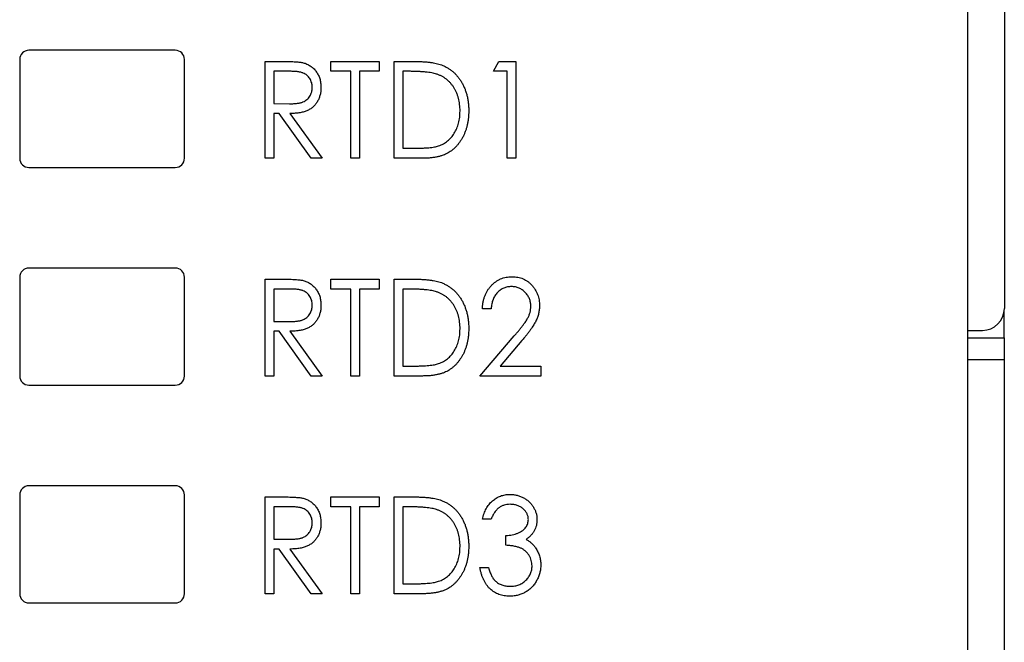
# Model space of a CAD drawing. Header units: millimetres. Extents: x 0 to 420, y 0 to 297.
# Tile 15 of 43: x 100.85 to 114.3, y 149.46 to 157.97. Entities that reach past the tile are written whole.
import ezdxf

# ---------------------------------------------------------------- set-up
doc = ezdxf.new("R2010")
doc.units = ezdxf.units.MM

msp = doc.modelspace()

# ---------------------------------------------------------------- linework, layer by layer
at = {"color": 7, "linetype": 'Continuous', "lineweight": 25}
for p, q in [((114.301, 182.228), (114.301, 154.026)), ((113.801, 121.528), (113.801, 169.103)), ((102.976, 157.553), (100.976, 157.553)), ((100.851, 157.428), (100.851, 156.078)), ((103.101, 156.078), (103.101, 157.428)), ((104.203, 157.401), (104.446, 157.401)), ((104.203, 156.078), (104.203, 157.401)), ((105.102, 157.266), (105.102, 157.401)), ((105.102, 157.401), (105.763, 157.401)), ((105.763, 157.401), (105.763, 157.266)), ((105.967, 156.078), (105.967, 157.401)), ((105.967, 157.401), (106.217, 157.401)), ((107.324, 157.266), (107.395, 157.401)), ((107.395, 157.401), (107.629, 157.401)), ((107.629, 157.401), (107.629, 156.078)), ((104.541, 157.266), (104.322, 157.266)), ((104.322, 157.266), (104.322, 156.825)), ((105.373, 157.266), (105.102, 157.266)), ((105.373, 156.078), (105.373, 157.266)), ((105.492, 157.266), (105.492, 156.078)), ((105.763, 157.266), (105.492, 157.266)), ((106.171, 157.266), (106.086, 157.266)), ((106.086, 157.266), (106.086, 156.214)), ((107.51, 157.266), (107.324, 157.266)), ((107.51, 156.078), (107.51, 157.266)), ((104.322, 156.825), (104.536, 156.823)), ((104.393, 156.689), (104.322, 156.689)), ((104.322, 156.689), (104.322, 156.078)), ((104.833, 156.078), (104.393, 156.689)), ((104.542, 156.689), (104.983, 156.078)), ((106.086, 156.214), (106.225, 156.214)), ((104.322, 156.078), (104.203, 156.078)), ((104.983, 156.078), (104.833, 156.078)), ((105.492, 156.078), (105.373, 156.078)), ((106.351, 156.078), (105.967, 156.078)), ((107.629, 156.078), (107.51, 156.078)), ((100.976, 155.953), (102.976, 155.953)), ((102.976, 154.578), (100.976, 154.578)), ((100.851, 154.453), (100.851, 153.103)), ((103.101, 153.103), (103.101, 154.453)), ((104.203, 154.426), (104.446, 154.426)), ((104.203, 153.103), (104.203, 154.426)), ((105.102, 154.291), (105.102, 154.426)), ((105.102, 154.426), (105.763, 154.426)), ((105.763, 154.426), (105.763, 154.291)), ((105.967, 153.103), (105.967, 154.426)), ((105.967, 154.426), (106.217, 154.426)), ((104.541, 154.291), (104.322, 154.291)), ((104.322, 154.291), (104.322, 153.85)), ((105.373, 154.291), (105.102, 154.291)), ((105.373, 153.103), (105.373, 154.291)), ((105.492, 154.291), (105.492, 153.103)), ((105.763, 154.291), (105.492, 154.291)), ((106.171, 154.291), (106.086, 154.291)), ((106.086, 154.291), (106.086, 153.239)), ((107.29, 154.019), (107.171, 154.019)), ((114.299, 153.626), (114.299, 153.992)), ((104.322, 153.85), (104.536, 153.848)), ((104.393, 153.714), (104.322, 153.714)), ((104.322, 153.714), (104.322, 153.103)), ((104.833, 153.103), (104.393, 153.714)), ((104.542, 153.714), (104.983, 153.103)), ((107.137, 153.103), (107.605, 153.651)), ((113.801, 153.726), (114.001, 153.726)), ((113.801, 153.626), (114.299, 153.626)), ((114.299, 153.626), (114.299, 153.326)), ((107.711, 153.588), (107.413, 153.239)), ((106.086, 153.239), (106.225, 153.239)), ((107.413, 153.239), (107.968, 153.239)), ((107.968, 153.239), (107.968, 153.103)), ((114.299, 153.326), (114.299, 148.926)), ((104.322, 153.103), (104.203, 153.103)), ((104.983, 153.103), (104.833, 153.103)), ((105.492, 153.103), (105.373, 153.103)), ((106.351, 153.103), (105.967, 153.103)), ((107.968, 153.103), (107.137, 153.103)), ((100.976, 152.978), (102.976, 152.978)), ((102.976, 151.603), (100.976, 151.603)), ((100.851, 151.478), (100.851, 150.128)), ((103.101, 150.128), (103.101, 151.478)), ((104.203, 151.451), (104.446, 151.451)), ((104.203, 150.128), (104.203, 151.451)), ((105.102, 151.451), (105.763, 151.451)), ((105.102, 151.316), (105.102, 151.451)), ((105.763, 151.451), (105.763, 151.316)), ((105.967, 150.128), (105.967, 151.451)), ((105.967, 151.451), (106.217, 151.451)), ((104.541, 151.316), (104.322, 151.316)), ((104.322, 151.316), (104.322, 150.875)), ((105.373, 151.316), (105.102, 151.316)), ((105.373, 150.128), (105.373, 151.316)), ((105.763, 151.316), (105.492, 151.316)), ((105.492, 151.316), (105.492, 150.128)), ((106.171, 151.316), (106.086, 151.316)), ((106.086, 151.316), (106.086, 150.264)), ((107.29, 151.146), (107.171, 151.146)), ((107.493, 150.79), (107.493, 150.926)), ((104.322, 150.875), (104.536, 150.873)), ((104.393, 150.739), (104.322, 150.739)), ((104.322, 150.739), (104.322, 150.128)), ((104.833, 150.128), (104.393, 150.739)), ((104.542, 150.739), (104.983, 150.128)), ((107.137, 150.485), (107.256, 150.485)), ((106.086, 150.264), (106.225, 150.264)), ((104.322, 150.128), (104.203, 150.128)), ((104.983, 150.128), (104.833, 150.128)), ((105.492, 150.128), (105.373, 150.128)), ((106.351, 150.128), (105.967, 150.128)), ((100.976, 150.003), (102.976, 150.003))]:
    msp.add_line(p, q, dxfattribs=at)
at = {"color": 8, "linetype": 'Continuous', "lineweight": 25}
msp.add_line((114.299, 153.326), (113.801, 153.326), dxfattribs=at)
at = {"color": 7, "linetype": 'Continuous', "lineweight": 25}
for centre, radius, start, end in [((100.976, 157.428), 0.125, 90, 180), ((102.976, 157.428), 0.125, 0, 90), ((100.976, 156.078), 0.125, 180, 270), ((102.976, 156.078), 0.125, 270, 0), ((100.976, 154.453), 0.125, 90, 180), ((102.976, 154.453), 0.125, 0, 90), ((114.001, 154.026), 0.3, 270, 0), ((100.976, 153.103), 0.125, 180, 270), ((102.976, 153.103), 0.125, 270, 0), ((100.976, 151.478), 0.125, 90, 180), ((102.976, 151.478), 0.125, 0, 90), ((100.976, 150.128), 0.125, 180, 270), ((102.976, 150.128), 0.125, 270, 0)]:
    msp.add_arc(centre, radius, start, end, dxfattribs=at)
for points, knots in [([(104.446, 157.401), (104.462, 157.401), (104.493, 157.401), (104.538, 157.4), (104.579, 157.399), (104.615, 157.397), (104.648, 157.394), (104.676, 157.392), (104.7, 157.388), (104.715, 157.385), (104.722, 157.383)], [0, 0, 0, 0, 0.176242, 0.33814, 0.484799, 0.617149, 0.734395, 0.837422, 0.92561, 1, 1, 1, 1]), ([(104.722, 157.383), (104.731, 157.381), (104.748, 157.376), (104.773, 157.366), (104.797, 157.354), (104.82, 157.341), (104.842, 157.325), (104.862, 157.308), (104.881, 157.288), (104.898, 157.267), (104.914, 157.244), (104.928, 157.22), (104.94, 157.194), (104.95, 157.167), (104.957, 157.139), (104.962, 157.11), (104.966, 157.079), (104.966, 157.058), (104.966, 157.048)], [0, 0, 0, 0, 0.061387, 0.1214951, 0.1810892, 0.2400382, 0.2986442, 0.3579899, 0.4184412, 0.480043, 0.5418672, 0.6041732, 0.6666824, 0.7298994, 0.7945383, 0.8604552, 0.9292113, 1, 1, 1, 1]), ([(106.217, 157.401), (106.239, 157.401), (106.281, 157.401), (106.342, 157.399), (106.398, 157.395), (106.45, 157.39), (106.497, 157.383), (106.539, 157.375), (106.577, 157.366), (106.6, 157.357), (106.611, 157.354)], [0, 0, 0, 0, 0.164344, 0.316794, 0.458147, 0.588563, 0.707492, 0.815269, 0.912897, 1, 1, 1, 1]), ([(104.847, 157.048), (104.847, 157.058), (104.846, 157.079), (104.84, 157.11), (104.829, 157.139), (104.814, 157.167), (104.796, 157.191), (104.775, 157.213), (104.751, 157.23), (104.729, 157.241), (104.709, 157.248), (104.692, 157.253), (104.672, 157.257), (104.65, 157.26), (104.626, 157.263), (104.6, 157.264), (104.571, 157.266), (104.552, 157.266), (104.541, 157.266)], [0, 0, 0, 0, 0.074206, 0.146692, 0.218332, 0.29067, 0.362618, 0.431553, 0.499554, 0.567987, 0.604677, 0.646293, 0.69288, 0.744014, 0.799888, 0.86174, 0.928424, 1, 1, 1, 1]), ([(106.545, 157.229), (106.535, 157.232), (106.513, 157.238), (106.478, 157.245), (106.438, 157.252), (106.393, 157.257), (106.344, 157.261), (106.291, 157.263), (106.233, 157.265), (106.192, 157.266), (106.171, 157.266)], [0, 0, 0, 0, 0.084774, 0.180312, 0.28709, 0.406015, 0.536482, 0.678682, 0.833402, 1, 1, 1, 1]), ([(106.611, 157.354), (106.625, 157.348), (106.654, 157.336), (106.694, 157.314), (106.732, 157.29), (106.768, 157.262), (106.801, 157.231), (106.832, 157.197), (106.86, 157.16), (106.886, 157.12), (106.909, 157.077), (106.93, 157.033), (106.946, 156.986), (106.961, 156.937), (106.971, 156.886), (106.979, 156.834), (106.984, 156.779), (106.984, 156.742), (106.985, 156.723)], [0, 0, 0, 0, 0.059398, 0.117804, 0.175649, 0.233437, 0.291249, 0.349576, 0.409329, 0.470372, 0.532591, 0.595119, 0.658625, 0.723231, 0.789405, 0.857649, 0.927742, 1, 1, 1, 1]), ([(106.866, 156.723), (106.866, 156.739), (106.865, 156.769), (106.861, 156.814), (106.854, 156.857), (106.845, 156.898), (106.833, 156.937), (106.819, 156.975), (106.801, 157.011), (106.782, 157.046), (106.759, 157.077), (106.735, 157.107), (106.708, 157.134), (106.68, 157.159), (106.649, 157.18), (106.617, 157.199), (106.582, 157.215), (106.557, 157.224), (106.545, 157.229)], [0, 0, 0, 0, 0.0722353, 0.1418286, 0.209054, 0.2746179, 0.3388386, 0.4016697, 0.4638636, 0.5254316, 0.5862079, 0.6454306, 0.7040742, 0.7622982, 0.8203363, 0.8791422, 0.9387661, 1, 1, 1, 1]), ([(104.536, 156.823), (104.546, 156.823), (104.566, 156.823), (104.594, 156.824), (104.62, 156.826), (104.644, 156.829), (104.666, 156.832), (104.686, 156.836), (104.704, 156.841), (104.725, 156.849), (104.749, 156.861), (104.774, 156.879), (104.796, 156.901), (104.815, 156.926), (104.829, 156.954), (104.84, 156.984), (104.846, 157.015), (104.847, 157.037), (104.847, 157.048)], [0, 0, 0, 0, 0.0688845, 0.1330037, 0.1923688, 0.2476844, 0.2984466, 0.3447833, 0.3874444, 0.4260582, 0.4984773, 0.5682255, 0.638295, 0.7092395, 0.7816761, 0.8527646, 0.9255231, 1, 1, 1, 1]), ([(104.966, 157.048), (104.966, 157.03), (104.965, 156.996), (104.956, 156.946), (104.941, 156.899), (104.92, 156.856), (104.894, 156.817), (104.863, 156.783), (104.826, 156.754), (104.791, 156.735), (104.761, 156.722), (104.736, 156.713), (104.709, 156.706), (104.679, 156.7), (104.648, 156.695), (104.615, 156.692), (104.579, 156.689), (104.555, 156.689), (104.542, 156.689)], [0, 0, 0, 0, 0.083484, 0.162613, 0.23918, 0.314494, 0.388385, 0.460717, 0.533791, 0.609022, 0.648239, 0.690365, 0.734562, 0.781635, 0.831635, 0.884694, 0.940506, 1, 1, 1, 1]), ([(106.985, 156.723), (106.984, 156.707), (106.984, 156.675), (106.98, 156.627), (106.974, 156.581), (106.966, 156.536), (106.954, 156.494), (106.941, 156.452), (106.925, 156.412), (106.907, 156.373), (106.886, 156.337), (106.864, 156.303), (106.841, 156.271), (106.816, 156.242), (106.79, 156.215), (106.762, 156.191), (106.733, 156.169), (106.702, 156.15), (106.669, 156.132), (106.633, 156.118), (106.594, 156.106), (106.551, 156.096), (106.506, 156.088), (106.457, 156.082), (106.405, 156.079), (106.369, 156.079), (106.351, 156.078)], [0, 0, 0, 0, 0.047591, 0.093744, 0.138658, 0.182637, 0.225674, 0.268046, 0.309925, 0.35122, 0.391858, 0.430949, 0.469216, 0.506063, 0.542432, 0.578163, 0.613445, 0.648473, 0.684358, 0.722083, 0.761938, 0.803977, 0.848876, 0.896245, 0.946758, 1, 1, 1, 1]), ([(106.573, 156.248), (106.584, 156.252), (106.606, 156.26), (106.638, 156.276), (106.667, 156.294), (106.696, 156.314), (106.721, 156.337), (106.745, 156.362), (106.768, 156.39), (106.788, 156.42), (106.806, 156.452), (106.822, 156.485), (106.836, 156.521), (106.847, 156.558), (106.855, 156.597), (106.862, 156.638), (106.865, 156.68), (106.865, 156.709), (106.866, 156.723)], [0, 0, 0, 0, 0.059658, 0.118319, 0.176002, 0.23344, 0.290884, 0.349178, 0.408074, 0.468667, 0.53039, 0.592632, 0.655752, 0.720395, 0.787156, 0.855716, 0.926408, 1, 1, 1, 1]), ([(106.225, 156.214), (106.245, 156.214), (106.284, 156.214), (106.34, 156.216), (106.39, 156.219), (106.436, 156.222), (106.477, 156.227), (106.514, 156.232), (106.545, 156.239), (106.564, 156.245), (106.573, 156.248)], [0, 0, 0, 0, 0.172244, 0.330193, 0.475432, 0.606548, 0.724426, 0.829129, 0.920407, 1, 1, 1, 1]), ([(104.446, 154.426), (104.462, 154.426), (104.493, 154.426), (104.538, 154.425), (104.579, 154.424), (104.615, 154.422), (104.648, 154.419), (104.676, 154.417), (104.7, 154.413), (104.715, 154.41), (104.722, 154.408)], [0, 0, 0, 0, 0.176242, 0.33814, 0.484799, 0.617149, 0.734395, 0.837422, 0.92561, 1, 1, 1, 1]), ([(104.722, 154.408), (104.731, 154.406), (104.748, 154.401), (104.773, 154.391), (104.797, 154.379), (104.82, 154.366), (104.842, 154.35), (104.862, 154.333), (104.881, 154.313), (104.898, 154.292), (104.914, 154.269), (104.928, 154.245), (104.94, 154.219), (104.95, 154.192), (104.957, 154.164), (104.962, 154.135), (104.966, 154.104), (104.966, 154.083), (104.966, 154.073)], [0, 0, 0, 0, 0.061387, 0.121495, 0.181089, 0.240038, 0.298644, 0.35799, 0.418441, 0.480043, 0.541867, 0.604173, 0.666682, 0.729899, 0.794538, 0.860455, 0.929211, 1, 1, 1, 1]), ([(106.217, 154.426), (106.239, 154.426), (106.281, 154.426), (106.342, 154.424), (106.398, 154.42), (106.45, 154.415), (106.497, 154.408), (106.539, 154.4), (106.577, 154.391), (106.6, 154.382), (106.611, 154.379)], [0, 0, 0, 0, 0.164344, 0.316794, 0.458147, 0.588563, 0.707492, 0.815269, 0.912897, 1, 1, 1, 1]), ([(107.171, 154.019), (107.172, 154.035), (107.173, 154.066), (107.18, 154.111), (107.19, 154.154), (107.203, 154.195), (107.22, 154.234), (107.24, 154.27), (107.264, 154.305), (107.291, 154.337), (107.32, 154.366), (107.352, 154.391), (107.385, 154.412), (107.42, 154.43), (107.457, 154.443), (107.495, 154.453), (107.535, 154.459), (107.562, 154.46), (107.576, 154.46)], [0, 0, 0, 0, 0.070894, 0.1392, 0.20487, 0.269234, 0.332081, 0.394901, 0.457202, 0.520113, 0.582517, 0.642738, 0.701734, 0.760045, 0.818157, 0.87726, 0.937527, 1, 1, 1, 1]), ([(107.576, 154.46), (107.59, 154.46), (107.616, 154.459), (107.655, 154.453), (107.693, 154.445), (107.728, 154.431), (107.761, 154.415), (107.792, 154.394), (107.821, 154.37), (107.848, 154.343), (107.872, 154.313), (107.893, 154.282), (107.911, 154.249), (107.926, 154.215), (107.937, 154.179), (107.945, 154.142), (107.95, 154.104), (107.951, 154.078), (107.951, 154.065)], [0, 0, 0, 0, 0.067106, 0.131744, 0.194458, 0.255749, 0.316097, 0.376704, 0.438236, 0.501646, 0.565077, 0.627495, 0.688465, 0.749509, 0.810355, 0.872348, 0.935088, 1, 1, 1, 1]), ([(104.847, 154.073), (104.847, 154.083), (104.846, 154.104), (104.84, 154.135), (104.829, 154.164), (104.814, 154.192), (104.796, 154.216), (104.775, 154.238), (104.751, 154.255), (104.729, 154.266), (104.709, 154.273), (104.692, 154.278), (104.672, 154.282), (104.65, 154.285), (104.626, 154.288), (104.6, 154.289), (104.571, 154.291), (104.552, 154.291), (104.541, 154.291)], [0, 0, 0, 0, 0.074206, 0.146692, 0.218332, 0.29067, 0.362618, 0.431553, 0.499554, 0.567987, 0.604677, 0.646293, 0.69288, 0.744014, 0.799888, 0.86174, 0.928424, 1, 1, 1, 1]), ([(106.545, 154.254), (106.535, 154.257), (106.513, 154.263), (106.478, 154.27), (106.438, 154.277), (106.393, 154.282), (106.344, 154.286), (106.291, 154.288), (106.233, 154.29), (106.192, 154.291), (106.171, 154.291)], [0, 0, 0, 0, 0.084774, 0.180312, 0.28709, 0.406015, 0.536482, 0.678682, 0.833402, 1, 1, 1, 1]), ([(106.611, 154.379), (106.625, 154.373), (106.654, 154.361), (106.694, 154.339), (106.732, 154.315), (106.768, 154.287), (106.801, 154.256), (106.832, 154.222), (106.86, 154.185), (106.886, 154.145), (106.909, 154.102), (106.93, 154.058), (106.946, 154.011), (106.961, 153.962), (106.971, 153.911), (106.979, 153.859), (106.984, 153.804), (106.984, 153.767), (106.985, 153.748)], [0, 0, 0, 0, 0.059398, 0.117804, 0.175649, 0.233437, 0.291249, 0.349576, 0.409329, 0.470372, 0.532591, 0.595119, 0.658625, 0.723231, 0.789405, 0.857649, 0.927742, 1, 1, 1, 1]), ([(107.57, 154.325), (107.561, 154.324), (107.542, 154.324), (107.515, 154.32), (107.489, 154.314), (107.464, 154.305), (107.44, 154.294), (107.418, 154.28), (107.397, 154.263), (107.377, 154.244), (107.358, 154.224), (107.343, 154.2), (107.328, 154.175), (107.317, 154.148), (107.306, 154.119), (107.299, 154.087), (107.293, 154.054), (107.291, 154.031), (107.29, 154.019)], [0, 0, 0, 0, 0.061535, 0.120681, 0.178642, 0.235332, 0.291867, 0.34862, 0.406764, 0.466093, 0.52635, 0.587062, 0.649555, 0.7136, 0.780456, 0.850261, 0.923173, 1, 1, 1, 1]), ([(107.833, 154.056), (107.832, 154.065), (107.832, 154.083), (107.828, 154.109), (107.822, 154.134), (107.814, 154.159), (107.803, 154.182), (107.79, 154.204), (107.774, 154.225), (107.757, 154.246), (107.737, 154.264), (107.717, 154.28), (107.695, 154.294), (107.672, 154.305), (107.648, 154.314), (107.623, 154.32), (107.597, 154.324), (107.579, 154.324), (107.57, 154.325)], [0, 0, 0, 0, 0.064826, 0.127694, 0.189002, 0.250262, 0.311649, 0.372859, 0.435986, 0.500806, 0.565495, 0.628378, 0.689165, 0.749946, 0.810822, 0.872278, 0.935146, 1, 1, 1, 1]), ([(106.866, 153.748), (106.866, 153.764), (106.865, 153.794), (106.861, 153.839), (106.854, 153.882), (106.845, 153.923), (106.833, 153.962), (106.819, 154), (106.801, 154.036), (106.782, 154.071), (106.759, 154.102), (106.735, 154.132), (106.708, 154.159), (106.68, 154.184), (106.649, 154.205), (106.617, 154.224), (106.582, 154.24), (106.557, 154.249), (106.545, 154.254)], [0, 0, 0, 0, 0.072235, 0.141829, 0.209054, 0.274618, 0.338839, 0.40167, 0.463864, 0.525432, 0.586208, 0.645431, 0.704074, 0.762298, 0.820336, 0.879142, 0.938766, 1, 1, 1, 1]), ([(104.536, 153.848), (104.546, 153.848), (104.566, 153.848), (104.594, 153.849), (104.62, 153.851), (104.644, 153.854), (104.666, 153.857), (104.686, 153.861), (104.704, 153.866), (104.725, 153.874), (104.749, 153.886), (104.774, 153.904), (104.796, 153.926), (104.815, 153.951), (104.829, 153.979), (104.84, 154.009), (104.846, 154.04), (104.847, 154.062), (104.847, 154.073)], [0, 0, 0, 0, 0.068884, 0.133004, 0.192369, 0.247684, 0.298447, 0.344783, 0.387444, 0.426058, 0.498477, 0.568226, 0.638295, 0.709239, 0.781676, 0.852765, 0.925523, 1, 1, 1, 1]), ([(104.966, 154.073), (104.966, 154.055), (104.965, 154.021), (104.956, 153.971), (104.941, 153.924), (104.92, 153.881), (104.894, 153.842), (104.863, 153.808), (104.826, 153.779), (104.791, 153.76), (104.761, 153.747), (104.736, 153.738), (104.709, 153.731), (104.679, 153.725), (104.648, 153.72), (104.615, 153.717), (104.579, 153.714), (104.555, 153.714), (104.542, 153.714)], [0, 0, 0, 0, 0.083484, 0.162613, 0.23918, 0.314494, 0.388385, 0.460717, 0.533791, 0.609022, 0.648239, 0.690365, 0.734562, 0.781635, 0.831635, 0.884694, 0.940506, 1, 1, 1, 1]), ([(107.605, 153.651), (107.616, 153.664), (107.638, 153.689), (107.669, 153.726), (107.697, 153.759), (107.721, 153.791), (107.743, 153.82), (107.762, 153.846), (107.777, 153.869), (107.793, 153.897), (107.809, 153.93), (107.823, 153.971), (107.831, 154.014), (107.832, 154.042), (107.833, 154.056)], [0, 0, 0, 0, 0.108913, 0.209615, 0.301765, 0.385391, 0.460979, 0.528012, 0.587141, 0.638024, 0.730395, 0.82069, 0.909658, 1, 1, 1, 1]), ([(107.951, 154.065), (107.951, 154.046), (107.949, 154.01), (107.94, 153.956), (107.924, 153.904), (107.906, 153.861), (107.888, 153.827), (107.871, 153.799), (107.852, 153.77), (107.83, 153.737), (107.804, 153.703), (107.776, 153.666), (107.745, 153.628), (107.723, 153.601), (107.711, 153.588)], [0, 0, 0, 0, 0.10151, 0.200837, 0.299625, 0.399332, 0.452699, 0.511826, 0.577323, 0.649147, 0.727119, 0.811496, 0.9029, 1, 1, 1, 1]), ([(106.985, 153.748), (106.984, 153.732), (106.984, 153.7), (106.98, 153.652), (106.974, 153.606), (106.966, 153.561), (106.954, 153.519), (106.941, 153.477), (106.925, 153.437), (106.907, 153.398), (106.886, 153.362), (106.864, 153.328), (106.841, 153.296), (106.816, 153.267), (106.79, 153.24), (106.762, 153.216), (106.733, 153.194), (106.702, 153.175), (106.669, 153.157), (106.633, 153.143), (106.594, 153.131), (106.551, 153.121), (106.506, 153.113), (106.457, 153.107), (106.405, 153.104), (106.369, 153.104), (106.351, 153.103)], [0, 0, 0, 0, 0.047591, 0.093744, 0.138658, 0.182637, 0.225674, 0.268046, 0.309925, 0.35122, 0.391858, 0.430949, 0.469216, 0.506063, 0.542432, 0.578163, 0.613445, 0.648473, 0.684358, 0.722083, 0.761938, 0.803977, 0.848876, 0.896245, 0.946758, 1, 1, 1, 1]), ([(106.573, 153.273), (106.584, 153.277), (106.606, 153.285), (106.638, 153.301), (106.667, 153.319), (106.696, 153.339), (106.721, 153.362), (106.745, 153.387), (106.768, 153.415), (106.788, 153.445), (106.806, 153.477), (106.822, 153.51), (106.836, 153.546), (106.847, 153.583), (106.855, 153.622), (106.862, 153.663), (106.865, 153.705), (106.865, 153.734), (106.866, 153.748)], [0, 0, 0, 0, 0.059658, 0.118319, 0.176002, 0.23344, 0.290884, 0.349178, 0.408074, 0.468667, 0.53039, 0.592632, 0.655752, 0.720395, 0.787156, 0.855716, 0.926408, 1, 1, 1, 1]), ([(106.225, 153.239), (106.245, 153.239), (106.284, 153.239), (106.34, 153.241), (106.39, 153.244), (106.436, 153.247), (106.477, 153.252), (106.514, 153.257), (106.545, 153.264), (106.564, 153.27), (106.573, 153.273)], [0, 0, 0, 0, 0.172244, 0.330193, 0.475432, 0.606548, 0.724426, 0.829129, 0.920407, 1, 1, 1, 1]), ([(104.446, 151.451), (104.462, 151.451), (104.493, 151.451), (104.538, 151.45), (104.579, 151.449), (104.615, 151.447), (104.648, 151.444), (104.676, 151.442), (104.7, 151.438), (104.715, 151.435), (104.722, 151.433)], [0, 0, 0, 0, 0.176242, 0.33814, 0.484799, 0.617149, 0.734395, 0.837422, 0.92561, 1, 1, 1, 1]), ([(106.217, 151.451), (106.239, 151.451), (106.281, 151.451), (106.342, 151.449), (106.398, 151.445), (106.45, 151.44), (106.497, 151.433), (106.539, 151.425), (106.577, 151.416), (106.6, 151.407), (106.611, 151.404)], [0, 0, 0, 0, 0.164344, 0.316794, 0.458147, 0.588563, 0.707492, 0.815269, 0.912897, 1, 1, 1, 1]), ([(107.171, 151.146), (107.174, 151.159), (107.18, 151.185), (107.193, 151.223), (107.206, 151.258), (107.223, 151.29), (107.241, 151.321), (107.261, 151.349), (107.283, 151.374), (107.308, 151.397), (107.334, 151.418), (107.361, 151.436), (107.389, 151.451), (107.419, 151.464), (107.449, 151.473), (107.481, 151.48), (107.514, 151.485), (107.536, 151.485), (107.548, 151.485)], [0, 0, 0, 0, 0.074282, 0.144875, 0.213158, 0.279066, 0.342788, 0.405011, 0.466609, 0.527393, 0.58752, 0.646103, 0.704302, 0.762167, 0.820014, 0.878488, 0.938507, 1, 1, 1, 1]), ([(107.548, 151.485), (107.564, 151.485), (107.597, 151.484), (107.645, 151.474), (107.691, 151.459), (107.735, 151.439), (107.776, 151.413), (107.813, 151.383), (107.844, 151.349), (107.87, 151.31), (107.891, 151.27), (107.906, 151.228), (107.916, 151.185), (107.917, 151.156), (107.917, 151.142)], [0, 0, 0, 0, 0.088152, 0.174818, 0.261298, 0.348501, 0.435009, 0.519029, 0.601423, 0.684099, 0.765985, 0.844847, 0.922235, 1, 1, 1, 1]), ([(104.847, 151.098), (104.847, 151.108), (104.846, 151.129), (104.84, 151.16), (104.829, 151.189), (104.814, 151.217), (104.796, 151.241), (104.775, 151.263), (104.751, 151.28), (104.729, 151.291), (104.709, 151.298), (104.692, 151.303), (104.672, 151.307), (104.65, 151.31), (104.626, 151.313), (104.6, 151.314), (104.571, 151.316), (104.552, 151.316), (104.541, 151.316)], [0, 0, 0, 0, 0.074206, 0.146692, 0.218332, 0.29067, 0.362618, 0.431553, 0.499554, 0.567987, 0.604677, 0.646293, 0.69288, 0.744014, 0.799888, 0.86174, 0.928424, 1, 1, 1, 1]), ([(104.722, 151.433), (104.731, 151.431), (104.748, 151.426), (104.773, 151.416), (104.797, 151.404), (104.82, 151.391), (104.842, 151.375), (104.862, 151.358), (104.881, 151.338), (104.898, 151.317), (104.914, 151.294), (104.928, 151.27), (104.94, 151.244), (104.95, 151.217), (104.957, 151.189), (104.962, 151.16), (104.966, 151.129), (104.966, 151.108), (104.966, 151.098)], [0, 0, 0, 0, 0.061387, 0.121495, 0.181089, 0.240038, 0.298644, 0.35799, 0.418441, 0.480043, 0.541867, 0.604173, 0.666682, 0.729899, 0.794538, 0.860455, 0.929211, 1, 1, 1, 1]), ([(106.545, 151.279), (106.535, 151.282), (106.513, 151.288), (106.478, 151.295), (106.438, 151.302), (106.393, 151.307), (106.344, 151.311), (106.291, 151.313), (106.233, 151.315), (106.192, 151.316), (106.171, 151.316)], [0, 0, 0, 0, 0.084774, 0.180312, 0.28709, 0.406015, 0.536482, 0.678682, 0.833402, 1, 1, 1, 1]), ([(106.611, 151.404), (106.625, 151.398), (106.654, 151.386), (106.694, 151.364), (106.732, 151.34), (106.768, 151.312), (106.801, 151.281), (106.832, 151.247), (106.86, 151.21), (106.886, 151.17), (106.909, 151.127), (106.93, 151.083), (106.946, 151.036), (106.961, 150.987), (106.971, 150.936), (106.979, 150.884), (106.984, 150.829), (106.984, 150.792), (106.985, 150.773)], [0, 0, 0, 0, 0.059398, 0.117804, 0.175649, 0.233437, 0.291249, 0.349576, 0.409329, 0.470372, 0.532591, 0.595119, 0.658625, 0.723231, 0.789405, 0.857649, 0.927742, 1, 1, 1, 1]), ([(107.549, 151.35), (107.535, 151.349), (107.507, 151.348), (107.468, 151.339), (107.431, 151.325), (107.402, 151.307), (107.382, 151.291), (107.367, 151.276), (107.352, 151.259), (107.338, 151.24), (107.325, 151.22), (107.313, 151.197), (107.301, 151.172), (107.294, 151.155), (107.29, 151.146)], [0, 0, 0, 0, 0.120032, 0.233521, 0.344431, 0.454949, 0.511874, 0.57062, 0.63265, 0.698517, 0.767458, 0.840518, 0.917842, 1, 1, 1, 1]), ([(107.799, 151.142), (107.798, 151.149), (107.798, 151.163), (107.795, 151.183), (107.789, 151.202), (107.781, 151.221), (107.771, 151.239), (107.759, 151.256), (107.745, 151.273), (107.728, 151.288), (107.71, 151.303), (107.69, 151.315), (107.67, 151.326), (107.648, 151.335), (107.625, 151.341), (107.601, 151.346), (107.575, 151.349), (107.558, 151.349), (107.549, 151.35)], [0, 0, 0, 0, 0.0573937, 0.1140535, 0.1691673, 0.2255261, 0.2817698, 0.3402862, 0.4007051, 0.4641325, 0.5289745, 0.5927755, 0.6565383, 0.7214926, 0.7880119, 0.8561789, 0.9264562, 1, 1, 1, 1]), ([(106.866, 150.773), (106.866, 150.789), (106.865, 150.819), (106.861, 150.864), (106.854, 150.907), (106.845, 150.948), (106.833, 150.987), (106.819, 151.025), (106.801, 151.061), (106.782, 151.096), (106.759, 151.127), (106.735, 151.157), (106.708, 151.184), (106.68, 151.209), (106.649, 151.23), (106.617, 151.249), (106.582, 151.265), (106.557, 151.274), (106.545, 151.279)], [0, 0, 0, 0, 0.0722353, 0.1418286, 0.209054, 0.2746179, 0.3388386, 0.4016697, 0.4638636, 0.5254316, 0.5862079, 0.6454306, 0.7040742, 0.7622982, 0.8203363, 0.8791422, 0.9387661, 1, 1, 1, 1]), ([(104.536, 150.873), (104.546, 150.873), (104.566, 150.873), (104.594, 150.874), (104.62, 150.876), (104.644, 150.879), (104.666, 150.882), (104.686, 150.886), (104.704, 150.891), (104.725, 150.899), (104.749, 150.911), (104.774, 150.929), (104.796, 150.951), (104.815, 150.976), (104.829, 151.004), (104.84, 151.034), (104.846, 151.065), (104.847, 151.087), (104.847, 151.098)], [0, 0, 0, 0, 0.0688845, 0.1330037, 0.1923688, 0.2476844, 0.2984466, 0.3447833, 0.3874444, 0.4260582, 0.4984773, 0.5682255, 0.638295, 0.7092395, 0.7816761, 0.8527646, 0.9255231, 1, 1, 1, 1]), ([(104.966, 151.098), (104.966, 151.08), (104.965, 151.046), (104.956, 150.996), (104.941, 150.949), (104.92, 150.906), (104.894, 150.867), (104.863, 150.833), (104.826, 150.804), (104.791, 150.785), (104.761, 150.772), (104.736, 150.763), (104.709, 150.756), (104.679, 150.75), (104.648, 150.745), (104.615, 150.742), (104.579, 150.739), (104.555, 150.739), (104.542, 150.739)], [0, 0, 0, 0, 0.083484, 0.162613, 0.23918, 0.314494, 0.388385, 0.460717, 0.533791, 0.609022, 0.648239, 0.690365, 0.734562, 0.781635, 0.831635, 0.884694, 0.940506, 1, 1, 1, 1]), ([(107.493, 150.926), (107.508, 150.926), (107.537, 150.926), (107.579, 150.933), (107.619, 150.942), (107.657, 150.956), (107.691, 150.972), (107.721, 150.991), (107.746, 151.012), (107.765, 151.036), (107.78, 151.06), (107.791, 151.087), (107.797, 151.114), (107.798, 151.133), (107.799, 151.142)], [0, 0, 0, 0, 0.1058, 0.208102, 0.306952, 0.403845, 0.495836, 0.580279, 0.657016, 0.729335, 0.79901, 0.865583, 0.932309, 1, 1, 1, 1]), ([(107.917, 151.142), (107.917, 151.128), (107.916, 151.1), (107.909, 151.06), (107.897, 151.023), (107.88, 150.987), (107.859, 150.954), (107.833, 150.923), (107.802, 150.894), (107.778, 150.878), (107.767, 150.869)], [0, 0, 0, 0, 0.128961, 0.252356, 0.372719, 0.492297, 0.612547, 0.736291, 0.864891, 1, 1, 1, 1]), ([(107.849, 150.51), (107.849, 150.522), (107.848, 150.547), (107.84, 150.583), (107.828, 150.618), (107.81, 150.651), (107.789, 150.681), (107.763, 150.708), (107.734, 150.731), (107.707, 150.747), (107.683, 150.757), (107.663, 150.764), (107.64, 150.77), (107.615, 150.776), (107.588, 150.781), (107.559, 150.785), (107.527, 150.788), (107.505, 150.789), (107.493, 150.79)], [0, 0, 0, 0, 0.072483, 0.144336, 0.216269, 0.289826, 0.363748, 0.435901, 0.50742, 0.580162, 0.618838, 0.660808, 0.707132, 0.757253, 0.811151, 0.869953, 0.932709, 1, 1, 1, 1]), ([(107.767, 150.869), (107.779, 150.863), (107.805, 150.849), (107.839, 150.822), (107.871, 150.792), (107.888, 150.768), (107.896, 150.756)], [0, 0, 0, 0, 0.250334, 0.497098, 0.745903, 1, 1, 1, 1]), ([(106.985, 150.773), (106.984, 150.757), (106.984, 150.725), (106.98, 150.677), (106.974, 150.631), (106.966, 150.586), (106.954, 150.544), (106.941, 150.502), (106.925, 150.462), (106.907, 150.423), (106.886, 150.387), (106.864, 150.353), (106.841, 150.321), (106.816, 150.292), (106.79, 150.265), (106.762, 150.241), (106.733, 150.219), (106.702, 150.2), (106.669, 150.182), (106.633, 150.168), (106.594, 150.156), (106.551, 150.146), (106.506, 150.138), (106.457, 150.132), (106.405, 150.129), (106.369, 150.129), (106.351, 150.128)], [0, 0, 0, 0, 0.047591, 0.093744, 0.138658, 0.182637, 0.225674, 0.268046, 0.309925, 0.35122, 0.391858, 0.430949, 0.469216, 0.506063, 0.542432, 0.578163, 0.613445, 0.648473, 0.684358, 0.722083, 0.761938, 0.803977, 0.848876, 0.896245, 0.946758, 1, 1, 1, 1]), ([(106.573, 150.298), (106.584, 150.302), (106.606, 150.31), (106.638, 150.326), (106.667, 150.344), (106.696, 150.364), (106.721, 150.387), (106.745, 150.412), (106.768, 150.44), (106.788, 150.47), (106.806, 150.502), (106.822, 150.535), (106.836, 150.571), (106.847, 150.608), (106.855, 150.647), (106.862, 150.688), (106.865, 150.73), (106.865, 150.759), (106.866, 150.773)], [0, 0, 0, 0, 0.059658, 0.118319, 0.176002, 0.23344, 0.290884, 0.349178, 0.408074, 0.468667, 0.53039, 0.592632, 0.655752, 0.720395, 0.787156, 0.855716, 0.926408, 1, 1, 1, 1]), ([(107.896, 150.756), (107.902, 150.748), (107.914, 150.73), (107.928, 150.703), (107.941, 150.674), (107.95, 150.645), (107.959, 150.615), (107.964, 150.585), (107.968, 150.553), (107.968, 150.532), (107.968, 150.521)], [0, 0, 0, 0, 0.126046, 0.250947, 0.373622, 0.497176, 0.620273, 0.744382, 0.87147, 1, 1, 1, 1]), ([(107.968, 150.521), (107.968, 150.503), (107.966, 150.466), (107.955, 150.411), (107.938, 150.358), (107.913, 150.307), (107.883, 150.259), (107.848, 150.217), (107.807, 150.18), (107.761, 150.149), (107.711, 150.124), (107.658, 150.107), (107.603, 150.096), (107.564, 150.095), (107.545, 150.094)], [0, 0, 0, 0, 0.082872, 0.165142, 0.248491, 0.333462, 0.418329, 0.500365, 0.581906, 0.664008, 0.746485, 0.828958, 0.912783, 1, 1, 1, 1]), ([(107.547, 150.23), (107.558, 150.23), (107.58, 150.231), (107.612, 150.235), (107.642, 150.241), (107.67, 150.251), (107.697, 150.262), (107.722, 150.277), (107.746, 150.294), (107.767, 150.314), (107.786, 150.335), (107.803, 150.357), (107.818, 150.38), (107.829, 150.405), (107.838, 150.43), (107.845, 150.456), (107.849, 150.483), (107.849, 150.501), (107.849, 150.51)], [0, 0, 0, 0, 0.0726365, 0.1417262, 0.2082692, 0.2731177, 0.3360498, 0.3987839, 0.4614624, 0.5246603, 0.587471, 0.6483012, 0.7072843, 0.7655086, 0.8230883, 0.8812071, 0.940024, 1, 1, 1, 1]), ([(107.545, 150.094), (107.532, 150.095), (107.506, 150.095), (107.468, 150.1), (107.432, 150.108), (107.398, 150.119), (107.365, 150.133), (107.334, 150.15), (107.304, 150.17), (107.277, 150.193), (107.251, 150.22), (107.228, 150.249), (107.207, 150.281), (107.188, 150.316), (107.172, 150.354), (107.158, 150.395), (107.146, 150.439), (107.14, 150.469), (107.137, 150.485)], [0, 0, 0, 0, 0.063186, 0.124194, 0.183604, 0.241346, 0.298312, 0.355201, 0.412588, 0.470703, 0.529828, 0.58992, 0.651564, 0.715502, 0.78143, 0.850905, 0.923451, 1, 1, 1, 1]), ([(107.256, 150.485), (107.259, 150.474), (107.264, 150.455), (107.274, 150.426), (107.284, 150.4), (107.295, 150.376), (107.307, 150.354), (107.32, 150.334), (107.333, 150.317), (107.344, 150.307), (107.349, 150.302)], [0, 0, 0, 0, 0.152217, 0.2961767, 0.4318619, 0.5585096, 0.6777848, 0.79096, 0.8981054, 1, 1, 1, 1]), ([(106.225, 150.264), (106.245, 150.264), (106.284, 150.264), (106.34, 150.266), (106.39, 150.269), (106.436, 150.272), (106.477, 150.277), (106.514, 150.282), (106.545, 150.289), (106.564, 150.295), (106.573, 150.298)], [0, 0, 0, 0, 0.172244, 0.330193, 0.475432, 0.606548, 0.724426, 0.829129, 0.920407, 1, 1, 1, 1]), ([(107.349, 150.302), (107.355, 150.296), (107.369, 150.285), (107.39, 150.27), (107.413, 150.257), (107.438, 150.248), (107.463, 150.24), (107.49, 150.234), (107.518, 150.231), (107.537, 150.23), (107.547, 150.23)], [0, 0, 0, 0, 0.121204, 0.241415, 0.361745, 0.482356, 0.605846, 0.732505, 0.863626, 1, 1, 1, 1])]:
    msp.add_open_spline(points, degree=3, knots=knots, dxfattribs=at)

doc.saveas('drawing.dxf')
